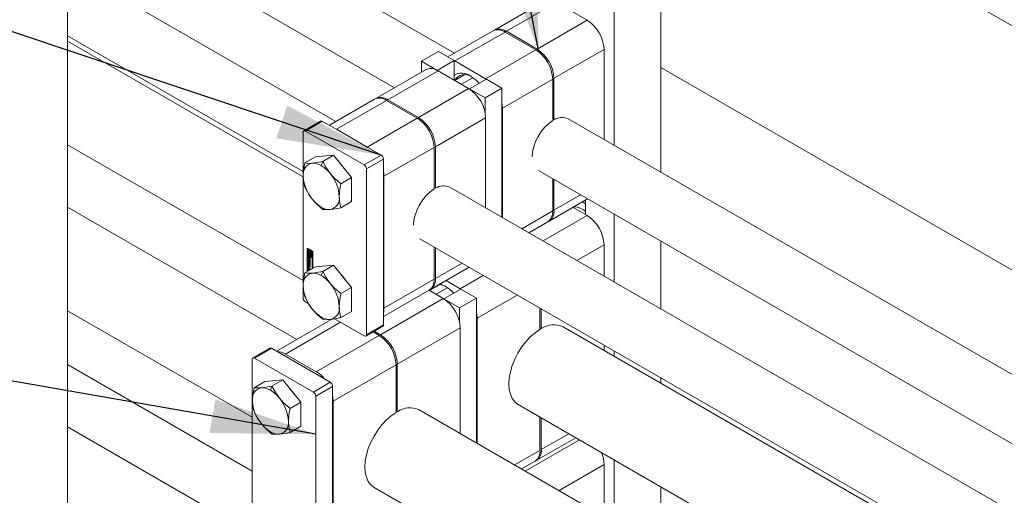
# Model space of a CAD drawing. Header units: millimetres. Extents: x 525 to 29324, y 175 to 20618.
# Tile 47 of 256: x 2978 to 4129, y 8652 to 9209. Entities that reach past the tile are written whole.
import ezdxf

# ---------------------------------------------------------------- set-up
doc = ezdxf.new("R2010")
doc.units = ezdxf.units.MM
doc.linetypes.add('SLD-Continua', pattern=[0])
doc.layers.add('COTAS', color=1, linetype='SLD-Continua')
doc.styles.get("Standard").update_dxf_attribs({"font": 'ARIALN.TTF'})
doc.dimstyles.new('SLDDIMSTYLE0', dxfattribs={"dimtxt": 0.18, "dimasz": 122.5, "dimexe": 0, "dimexo": 0.0625, "dimgap": 0, "dimtad": 0, "dimtih": 1, "dimtoh": 1, "dimdec": 0, "dimrnd": 1e-09, "dimzin": 0, "dimdsep": 46, "dimtxsty": 'Standard', "dimsah": 1, "dimcen": 0.09, "dimadec": 0, "dimazin": 0, "dimtfac": 122.5, "dimtdec": 0, "dimtofl": 0, "dimtmove": 0, "dimatfit": 3, "dimfxl": 1, "dimfrac": 2, "dimtolj": 1, "dimtzin": 0, "dimarcsym": 0})

msp = doc.modelspace()

# ---------------------------------------------------------------- linework, layer by layer
at = {"color": 7, "linetype": 'SLD-Continua', "lineweight": 18, "ltscale": 35}
for p, q in [((4792, 8824.7), (3034.4, 9839.2)), ((4792, 8824.7), (3034.4, 9839.2)), ((4792, 8824.7), (3034.4, 9839.2)), ((4792, 8824.7), (3034.4, 9839.2)), ((4792, 8824.7), (3034.4, 9839.2)), ((3486.7, 9169.8), (3034.3, 9430.9)), ((3727.8, 9438.9), (3727.8, 9030.7)), ((3673.4, 9407.5), (3673.4, 9062.1)), ((3034.3, 9350.1), (3416.7, 9129.4)), ((3348.1, 9089.9), (3034.3, 9271)), ((3591.9, 9230.6), (3533.3, 9196.7)), ((3605.9, 9229.2), (3547.3, 9195.4)), ((3605.9, 9229.2), (3641.8, 9208.5)), ((3641.8, 9208.5), (3583.2, 9174.6)), ((3034.3, 9190.1), (3309.6, 9031.3)), ((3531.8, 9195.9), (3479, 9165.4)), ((3487.2, 9160.7), (3545.8, 9194.5)), ((3581.7, 9173.8), (3545.8, 9194.5)), ((3547.3, 9195.4), (3583.2, 9174.6)), ((3309.6, 9025), (3034.3, 9183.9)), ((3309.6, 9025), (3034.3, 9183.9)), ((3448.2, 9160.3), (3468, 9171.7)), ((3486.3, 9161.1), (3468, 9171.7)), ((3523, 9139.9), (3581.7, 9173.8)), ((3661.6, 9174.2), (3603, 9140.4)), ((3661.6, 9174.2), (3661.6, 9068.9)), ((3448.2, 9160.3), (3466.5, 9149.7)), ((3448.2, 9147.6), (3448.2, 9160.3)), ((3466.5, 9149.7), (3486.3, 9161.1)), ((3486.3, 9138.3), (3486.3, 9161.1)), ((3486.3, 9161.1), (3487.2, 9160.7)), ((3523, 9139.9), (3487.2, 9160.7)), ((5149.6, 8332.5), (3727.8, 9153.1)), ((5149.6, 8332.5), (3727.8, 9153.1)), ((5149.6, 8332.5), (3727.8, 9153.1)), ((5149.6, 8332.5), (3727.8, 9153.1)), ((5149.6, 8332.5), (3727.8, 9153.1)), ((3453.4, 9150.6), (3394.7, 9116.8)), ((3467.4, 9149.2), (3408.7, 9115.4)), ((3466.5, 9149.7), (3466.5, 9149.7)), ((3467.4, 9149.2), (3503.2, 9128.5)), ((3498.7, 9144.7), (3487, 9137.9)), ((3494.8, 9133.4), (3508.2, 9141.1)), ((3603, 9140.4), (3603, 9091.8)), ((3504.1, 9128), (3523.9, 9139.4)), ((3522.4, 9117.4), (3542.2, 9128.9)), ((3523, 9139.9), (3523.9, 9139.4)), ((3542.2, 9128.9), (3523.9, 9139.4)), ((3542.2, 8977.8), (3542.2, 9128.9)), ((3542.8, 9105.6), (3601.5, 9139.5)), ((3601.5, 9090.9), (3601.5, 9139.5)), ((3503.2, 9128.5), (3444.6, 9094.7)), ((3504.1, 9128), (3504.1, 9128)), ((3504.1, 9128), (3522.4, 9117.4)), ((3522.4, 9117.4), (3522.4, 9100.2)), ((3393.2, 9115.9), (3340.4, 9085.4)), ((3348.6, 9080.7), (3407.2, 9114.5)), ((3443.1, 9093.8), (3407.2, 9114.5)), ((3408.7, 9115.4), (3444.6, 9094.7)), ((3542.8, 9105.6), (3542.8, 8977.5)), ((3523, 9094.2), (3464.4, 9060.4)), ((3523, 9094.2), (3523, 8988.9)), ((3330.2, 9090.4), (3310.4, 9078.9)), ((3312.3, 9078.7), (3332.1, 9090.2)), ((3400.9, 9050.5), (3332.1, 9090.2)), ((3384.4, 9060), (3443.1, 9093.8)), ((3601.5, 9092.6), (3603, 9091.8)), ((4908.7, 8349.2), (3619.7, 9093.1)), ((3309.6, 9077.2), (3309.6, 8883.4)), ((3312.3, 9078.7), (3381.1, 9039)), ((3384.4, 9060), (3348.6, 9080.7)), ((3034.3, 9062.7), (3309.6, 8903.8)), ((3034.3, 9062.7), (3309.6, 8903.8)), ((3464.4, 9060.4), (3464.4, 9011.8)), ((3324.2, 9048.5), (3311.7, 9041.3)), ((3345.2, 9050.3), (3324.2, 9048.5)), ((3345.2, 9050.3), (3332.7, 9043.1)), ((3366.3, 9024.2), (3345.2, 9050.3)), ((3381.1, 9039), (3400.9, 9050.5)), ((3404.2, 9025.7), (3462.9, 9059.5)), ((3462.9, 9010.9), (3462.9, 9059.5)), ((3332.7, 9043.1), (3330.9, 9038.3)), ((3383.8, 9034.3), (3403.6, 9045.7)), ((3403.6, 8851.9), (3403.6, 9045.7)), ((3383.8, 9034.3), (3383.8, 8840.5)), ((3404.2, 9025.7), (3404.2, 8871.3)), ((3584.7, 9032.4), (4872.6, 8289.1)), ((3366.3, 9024.2), (3353.8, 9017)), ((3366.3, 8996.1), (3366.3, 9024.2)), ((3601.5, 8985.2), (3601.5, 9022.8)), ((3603, 9021.9), (3603, 8986)), ((3462.9, 9012.6), (3464.4, 9011.8)), ((4769.6, 8269.4), (3481.1, 9013.1)), ((3634.1, 9004), (3603, 8986)), ((3366.3, 8996.1), (3353.8, 8988.9)), ((3597.2, 8973.2), (3642.3, 8999.2)), ((3640, 8993.5), (3636.4, 8995.8)), ((3640, 8997.9), (3640, 8980.9)), ((3302.5, 8834.9), (3034.3, 8989.6)), ((3330.9, 8989.7), (3332.7, 8987)), ((3565.5, 8964.4), (3601.5, 8985.2)), ((3641.8, 8979.8), (3590.3, 8950.1)), ((3625.3, 8989.4), (3641.8, 8979.8)), ((3673.4, 8981.3), (3673.4, 8902.1)), ((3573.7, 8959.6), (3595.7, 8972.3)), ((3446.1, 8952.5), (4733.6, 8209.4)), ((3661.6, 8945.5), (3629.9, 8927.2)), ((3661.6, 8945.5), (3661.6, 8908.9)), ((3727.8, 8949.9), (3727.8, 8870.7)), ((3314.5, 8941.7), (3321, 8937.9)), ((3314.5, 8914.3), (3314.5, 8941.7)), ((3315, 8941.4), (3315, 8914.6)), ((3315.6, 8940.9), (3315.1, 8940.6)), ((3315.1, 8940.6), (3315.1, 8934)), ((3315.8, 8940.3), (3315.1, 8940.6)), ((3315.1, 8934), (3317.5, 8932.7)), ((3315.1, 8933.3), (3315.6, 8933.6)), ((3320.4, 8930.3), (3315.1, 8933.3)), ((3315.1, 8933.3), (3315.1, 8914.6)), ((3316.3, 8940.6), (3315.6, 8940.9)), ((3320.9, 8930.6), (3315.6, 8933.6)), ((3316.3, 8940.6), (3315.8, 8940.3)), ((3315.8, 8934.4), (3315.8, 8940.3)), ((3316.3, 8934.7), (3315.8, 8934.4)), ((3316.9, 8933.8), (3315.8, 8934.4)), ((3316.3, 8937.5), (3316.3, 8940.6)), ((3316.3, 8934.7), (3316.3, 8935.9)), ((3316.9, 8934.3), (3316.3, 8934.7)), ((3316.9, 8938), (3316.6, 8937.9)), ((3317.4, 8939.9), (3316.9, 8939.6)), ((3316.9, 8939.6), (3316.9, 8938)), ((3317.5, 8939.3), (3316.9, 8939.6)), ((3316.9, 8934.7), (3316.9, 8933.8)), ((3318, 8939.6), (3317.4, 8939.9)), ((3318, 8939.6), (3317.5, 8939.3)), ((3317.5, 8937.1), (3317.5, 8939.3)), ((3318, 8937.4), (3317.5, 8937.1)), ((3318, 8935.1), (3317.5, 8934.8)), ((3317.5, 8932.7), (3317.5, 8934.8)), ((3318, 8933), (3317.5, 8932.7)), ((3318, 8937.4), (3318, 8939.6)), ((3318, 8933), (3318, 8935.1)), ((3318.6, 8939.2), (3318.1, 8938.9)), ((3320.4, 8937.6), (3318.1, 8938.9)), ((3318.1, 8938.9), (3318.1, 8936.8)), ((3318.6, 8934.8), (3318.1, 8934.5)), ((3318.1, 8934.5), (3318.1, 8932.3)), ((3320.9, 8937.9), (3318.6, 8939.2)), ((3318.7, 8934.7), (3318.6, 8934.8)), ((3318.7, 8937.9), (3319.8, 8937.2)), ((3318.7, 8936.9), (3318.7, 8937.9)), ((3319.2, 8937.2), (3318.7, 8936.9)), ((3318.7, 8932), (3318.7, 8933.7)), ((3319, 8933.8), (3319.5, 8934)), ((3319.2, 8937.2), (3319.2, 8937.6)), ((3319.2, 8932.3), (3319.2, 8933.9)), ((3319.8, 8937.2), (3319.8, 8931.4)), ((3320.9, 8937.9), (3320.4, 8937.6)), ((3320.4, 8931), (3320.4, 8937.6)), ((3320.9, 8931.3), (3320.9, 8937.9)), ((3321, 8937.9), (3321, 8918)), ((3462.9, 8905.2), (3462.9, 8942.8)), ((3464.4, 8941.9), (3464.4, 8906)), ((3315.9, 8932.2), (3315.4, 8931.9)), ((3315.4, 8930.2), (3315.4, 8931.9)), ((3315.9, 8930.5), (3315.4, 8930.2)), ((3315.5, 8927.7), (3317.4, 8926.6)), ((3315.5, 8926.7), (3315.5, 8927.7)), ((3316, 8927), (3315.5, 8926.7)), ((3317.4, 8925.6), (3315.5, 8926.7)), ((3315.5, 8926.3), (3318, 8923.3)), ((3315.5, 8925.3), (3315.5, 8926.3)), ((3316, 8925.6), (3315.5, 8925.3)), ((3315.9, 8924.8), (3315.5, 8925.3)), ((3315.5, 8922.8), (3315.9, 8922.8)), ((3315.5, 8921.8), (3315.5, 8922.8)), ((3316, 8922.1), (3315.5, 8921.8)), ((3318, 8921.9), (3315.5, 8921.8)), ((3315.9, 8930.5), (3315.9, 8932.2)), ((3316.4, 8925.1), (3315.9, 8924.8)), ((3315.9, 8922.8), (3315.9, 8924.8)), ((3316.4, 8923.1), (3315.9, 8922.8)), ((3316, 8927), (3316, 8927.4)), ((3317.9, 8925.9), (3316, 8927)), ((3316, 8925.6), (3316, 8925.7)), ((3316.4, 8925.1), (3316, 8925.6)), ((3316, 8922.1), (3316, 8922.9)), ((3318, 8922.1), (3316, 8922.1)), ((3316.2, 8931.7), (3316.1, 8931.7)), ((3316.1, 8931.4), (3316.1, 8929.9)), ((3316.2, 8932.4), (3316.2, 8931.6)), ((3316.2, 8931.6), (3316.2, 8931.7)), ((3316.2, 8931.7), (3316.2, 8931.7)), ((3316.2, 8931.7), (3316.2, 8931.7)), ((3316.2, 8928.8), (3316.7, 8929.1)), ((3316.2, 8921.4), (3318, 8920.4)), ((3316.3, 8929.5), (3316.8, 8929.8)), ((3316.8, 8929.8), (3316.3, 8929.5)), ((3316.9, 8931.6), (3316.4, 8931.3)), ((3316.4, 8929.7), (3316.4, 8931.3)), ((3316.9, 8930), (3316.4, 8929.7)), ((3316.9, 8929.8), (3316.4, 8929.6)), ((3316.4, 8923.1), (3316.4, 8925.1)), ((3317, 8924.4), (3316.5, 8924.1)), ((3316.5, 8924.1), (3316.5, 8922.8)), ((3317.5, 8922.9), (3316.5, 8924.1)), ((3316.5, 8922.8), (3317.5, 8922.9)), ((3316.8, 8929.8), (3316.8, 8929.8)), ((3316.9, 8930), (3316.9, 8931.6)), ((3317, 8930.9), (3317, 8929.2)), ((3318, 8923.2), (3317, 8924.4)), ((3317.6, 8931.4), (3317.1, 8931.1)), ((3317.6, 8931.4), (3317.1, 8931.1)), ((3317.7, 8931.4), (3317.2, 8931.1)), ((3317.7, 8931.4), (3317.2, 8931.1)), ((3317.2, 8928.2), (3317.2, 8928.9)), ((3317.2, 8928.2), (3317.7, 8928.5)), ((3317.7, 8928.5), (3317.2, 8928.2)), ((3317.8, 8931.3), (3317.3, 8931)), ((3317.8, 8929.3), (3317.3, 8929)), ((3317.3, 8928.9), (3317.8, 8929.2)), ((3317.9, 8931.1), (3317.4, 8930.8)), ((3317.9, 8931), (3317.4, 8930.7)), ((3317.4, 8929.2), (3317.4, 8930.7)), ((3317.9, 8929.5), (3317.4, 8929.2)), ((3317.9, 8929.4), (3317.4, 8929.1)), ((3317.4, 8927.9), (3318, 8927.5)), ((3317.4, 8926.6), (3317.4, 8927.9)), ((3317.9, 8926.9), (3317.4, 8926.6)), ((3317.9, 8925.9), (3317.4, 8925.6)), ((3317.4, 8924.3), (3317.4, 8925.6)), ((3317.9, 8924.6), (3317.4, 8924.3)), ((3318, 8923.9), (3317.4, 8924.3)), ((3318, 8923.2), (3317.5, 8922.9)), ((3317.7, 8929.2), (3317.7, 8928.5)), ((3317.9, 8929.5), (3317.9, 8931)), ((3317.9, 8926.9), (3317.9, 8927.6)), ((3317.9, 8924.6), (3317.9, 8925.9)), ((3318, 8924.5), (3317.9, 8924.6)), ((3318, 8927.5), (3318, 8923.9)), ((3318, 8923.3), (3318, 8921.9)), ((3318.1, 8932.3), (3318.7, 8932)), ((3318.1, 8930.4), (3318.1, 8928.6)), ((3319.2, 8932.3), (3318.7, 8932)), ((3319.8, 8931.4), (3320.4, 8931)), ((3320.9, 8931.3), (3320.4, 8931)), ((3320.9, 8930.6), (3320.4, 8930.3)), ((3320.4, 8917.7), (3320.4, 8930.3)), ((3320.9, 8918), (3320.9, 8930.6)), ((3345.2, 8921.7), (3324.2, 8919.8)), ((3345.2, 8921.7), (3332.7, 8914.5)), ((3366.3, 8895.6), (3345.2, 8921.7)), ((3495.5, 8924), (3464.4, 8906)), ((3324.2, 8919.8), (3311.7, 8912.6)), ((3315.9, 8921.2), (3315.4, 8921)), ((3315.4, 8918.9), (3315.4, 8921)), ((3315.9, 8919.2), (3315.4, 8918.9)), ((3315.5, 8917.6), (3317.9, 8916.2)), ((3315.5, 8916.7), (3315.5, 8917.6)), ((3316, 8916.9), (3315.5, 8916.7)), ((3316.4, 8916.2), (3315.5, 8916.7)), ((3315.9, 8919.2), (3315.9, 8921.2)), ((3316, 8920.3), (3316, 8918.9)), ((3316, 8916.9), (3316, 8917.3)), ((3316.9, 8916.4), (3316, 8916.9)), ((3316.6, 8920.7), (3316.1, 8920.4)), ((3316.7, 8917.8), (3316.2, 8917.5)), ((3318, 8916.5), (3316.2, 8917.5)), ((3316.8, 8920.7), (3316.3, 8920.4)), ((3318, 8919.4), (3316.3, 8920.4)), ((3316.3, 8918.5), (3318, 8917.4)), ((3316.9, 8916.4), (3316.4, 8916.2)), ((3316.4, 8915.3), (3316.4, 8916.2)), ((3318, 8917), (3316.7, 8917.8)), ((3318, 8920), (3316.8, 8920.7)), ((3316.9, 8915.6), (3316.9, 8916.4)), ((3317.5, 8916.1), (3317, 8915.8)), ((3317.1, 8915.7), (3317, 8915.8)), ((3317, 8915.8), (3317, 8915.7)), ((3317.6, 8916), (3317.5, 8916.1)), ((3318, 8920.4), (3318, 8919.4)), ((3318, 8917.4), (3318, 8916.5)), ((3332.7, 8914.5), (3330.9, 8909.7)), ((3458.6, 8893.2), (3503.7, 8919.2)), ((3404.2, 8871.3), (3462.9, 8905.2)), ((3469.1, 8898.9), (3457.3, 8892.1)), ((3493.3, 8894.1), (3476.8, 8903.7)), ((3493.3, 8894.1), (3520.3, 8909.7)), ((3366.3, 8895.6), (3353.8, 8888.4)), ((3366.3, 8867.5), (3366.3, 8895.6)), ((3403.6, 8861.5), (3457.1, 8892.3)), ((3457, 8892.3), (3473.5, 8882.7)), ((3457.7, 8892.7), (3457.4, 8892.2)), ((3465.1, 8887.6), (3478.5, 8895.3)), ((3474.4, 8882.2), (3494.2, 8893.6)), ((3493.3, 8894.1), (3494.2, 8893.6)), ((3512.5, 8883.1), (3494.2, 8893.6)), ((3312.3, 8878.7), (3316.1, 8876.5)), ((3473.5, 8882.7), (3400, 8840.3)), ((3474.4, 8882.2), (3474.4, 8882.2)), ((3474.4, 8882.2), (3492.7, 8871.6)), ((3492.7, 8871.6), (3512.5, 8883.1)), ((3512.5, 8713.7), (3512.5, 8883.1)), ((3513.1, 8859.8), (3559.9, 8886.8)), ((3034.3, 8868.4), (3250.2, 8743.8)), ((3366.3, 8867.5), (3353.8, 8860.3)), ((3492.7, 8871.6), (3492.7, 8854.4)), ((3586.6, 8846.5), (3586.6, 8871.4)), ((3588.1, 8870.5), (3588.1, 8847.4)), ((3342.1, 8857.7), (3278.5, 8821)), ((3289.2, 8817.7), (3353.5, 8854.9)), ((3330.9, 8861.1), (3332.7, 8858.4)), ((3346.4, 8859), (3381.1, 8838.9)), ((3513.1, 8859.8), (3513.1, 8713.3)), ((3383, 8838.8), (3402.8, 8850.2)), ((3383.8, 8840.5), (3403.6, 8851.9)), ((3398.6, 8839.4), (3391.4, 8843.6)), ((3392.9, 8844.4), (3400, 8840.3)), ((3493.3, 8848.4), (3419.8, 8806)), ((3493.3, 8848.4), (3493.3, 8724.7)), ((3586.6, 8848.2), (3588.1, 8847.4)), ((4654.3, 8248.9), (3613.6, 8849.6)), ((4654.3, 8248.9), (3613.6, 8849.6)), ((3325, 8797), (3398.6, 8839.4)), ((3270.8, 8824.6), (3251, 8813.1)), ((3252.9, 8812.9), (3272.7, 8824.4)), ((3341.5, 8784.7), (3272.7, 8824.4)), ((3661.6, 8828.1), (3661.6, 8821.9)), ((3673.4, 8821.3), (3673.4, 8815.1)), ((3250.2, 8811.4), (3250.2, 8580.4)), ((3252.9, 8812.9), (3321.7, 8773.2)), ((3325, 8797), (3289.2, 8817.7)), ((3034.3, 8805.4), (3250.2, 8680.8)), ((3344.8, 8762.7), (3418.3, 8805.1)), ((3418.3, 8749.4), (3418.3, 8805.1)), ((3419.8, 8806), (3419.8, 8750.3)), ((3264.8, 8785.5), (3252.3, 8778.3)), ((3285.8, 8787.4), (3264.8, 8785.5)), ((3285.8, 8787.4), (3273.3, 8780.2)), ((3306.9, 8761.2), (3285.8, 8787.4)), ((3321.7, 8773.2), (3341.5, 8784.7)), ((3727.8, 8789.9), (3727.8, 8783.6)), ((3273.3, 8780.2), (3271.5, 8775.4)), ((3324.4, 8768.5), (3344.2, 8779.9)), ((3344.2, 8549), (3344.2, 8779.9)), ((3306.9, 8761.2), (3294.4, 8754)), ((3306.9, 8733.2), (3306.9, 8761.2)), ((3324.4, 8768.5), (3324.4, 8537.6)), ((3344.8, 8762.7), (3344.8, 8565.5)), ((3418.3, 8751.1), (3419.8, 8750.3)), ((4486, 8151.8), (3445.3, 8752.4)), ((3561.1, 8758.6), (4604.1, 8156.7)), ((3561.1, 8758.6), (4604.1, 8156.7)), ((3586.6, 8705), (3586.6, 8743.9)), ((3588.1, 8743), (3588.1, 8705.9)), ((3250.2, 8607.8), (3034.3, 8732.4)), ((3271.5, 8726.8), (3273.3, 8724.1)), ((3306.9, 8733.2), (3294.4, 8726)), ((3632.7, 8717.3), (3569.4, 8680.8)), ((3582.3, 8693.1), (3628.5, 8719.7)), ((3620.3, 8724.5), (3588.1, 8705.9)), ((3557, 8688), (3586.6, 8705)), ((3565.2, 8683.2), (3580.8, 8692.2)), ((3673.4, 8693.8), (3673.4, 8620.8)), ((3661.6, 8688.3), (3609, 8658)), ((3661.6, 8688.3), (3661.6, 8627.6)), ((3392.8, 8661.5), (4435.8, 8059.6)), ((3727.8, 8662.4), (3727.8, 8589.4))]:
    msp.add_line(p, q, dxfattribs=at)
at = {"color": 7, "linetype": 'SLD-Continua', "lineweight": 18, "ltscale": 35, "flags": 128}
for points in [[(7689, 9809.5), (7689, 9839.2), (7637.6, 9839.2), (7637.6, 9839.2), (6350.7, 9839.2), (6203.2, 9839.2), (6152.7, 9839.2), (6005.2, 9839.2), (5610.1, 9839.2), (5342.7, 9839.2), (4761.1, 9839.2), (4667, 9839.2), (4461.6, 9839.2), (4314, 9839.2), (4252.9, 9839.2), (4228.1, 9839.2), (3485.3, 9839.2), (3034.4, 9839.2), (3034.3, 9839.2), (3034.3, 9553.4), (3034.3, 9430.9), (3034.3, 9350.1), (3034.3, 9271), (3034.3, 9190.1), (3034.3, 9183.9), (3034.3, 9062.7), (3034.3, 8989.6), (3034.3, 8868.4), (3034.3, 8805.4), (3034.3, 8732.4), (3034.3, 8611.2), (3034.3, 8223.3), (3034.3, 7481.1), (3034.3, 7223.9), (3034.3, 6765.6), (3034.3, 6754.9), (3034.3, 6716.6), (3034.3, 6529.3), (3034.3, 6452.6), (3034.3, 6043), (3034.3, 6034.7), (3034.3, 6023.4), (3034.3, 5909.1), (3034.3, 5880.5), (3034.3, 5594.7), (3034.3, 5509), (3034.3, 4158.8), (3034.3, 4146.3), (3034.3, 4102.5), (3034.3, 3892.8), (3034.3, 3805.2), (3034.3, 3325.1), (3034.3, 3315.6), (3034.3, 3302.5), (3034.3, 3205.7), (3034.3, 3203.3), (3034.3, 3200.8), (3034.3, 3143.7), (3034.3, 3056.9), (3034.3, 3051), (3034.3, 3009.2), (3034.3, 2977.9), (3034.3, 2939.2), (3034.3, 2933.7), (3034.3, 2933.7), (3034.3, 2923.6), (3034.3, 2866.4), (3034.3, 2855.4), (3034.3, 2849.5), (3034.3, 2807.7), (3034.3, 2776.4), (3034.3, 2028), (3034.3, 2022.1), (3034.3, 1980.3), (3034.3, 1948.9), (3034.3, 1910.2), (3034.3, 1904.7), (3034.3, 1904.7), (3034.3, 1894.6), (3034.3, 1837.4), (3034.3, 1826.5), (3034.3, 1820.6), (3034.3, 1778.8), (3034.3, 1747.4), (3034.3, 1604.1), (3115.3, 1604.1), (3437, 1604.1), (3511.3, 1604.1), (3511.3, 1604.1), (3546, 1604.1), (3546, 1604.1), (3585.6, 1604.1), (3605.4, 1604.1), (3617.7, 1604.1), (3618, 1604.1), (4205.5, 1604.1), (4242.6, 1604.1), (4292.1, 1604.1), (4408.4, 1604.1), (4618.8, 1604.1), (4630.2, 1604.1), (4638.4, 1604.1), (5028.6, 1604.1), (5474.3, 1604.1), (6450.2, 1604.1), (6672.9, 1604.1), (6682.7, 1604.1), (6689.9, 1604.1), (7044.8, 1604.1), (7111.3, 1604.1), (7273.4, 1604.1), (7306.7, 1604.1), (7316.4, 1604.1), (7689, 1604.1), (7689, 2822.5), (7689, 2908.3), (7689, 3194.1), (7689, 3222.7), (7689, 3337), (7689, 3348.3), (7689, 3356.5), (7689, 3766.2), (7689, 3842.9), (7689, 4030.2), (7689, 4068.5), (7689, 4079.8), (7689, 4537.5), (7689, 4794.7), (7689, 5537.5), (7689, 5996.4), (7689, 6077.2), (7689, 6156.4), (7689, 6182), (7689, 6303.2), (7689, 6376.2), (7689, 6497.5), (7689, 6503.7), (7689, 6584.5), (7689, 6663.7), (7689, 6744.5), (7689, 6867), (7689, 7152.8), (7689, 7413), (7689, 7841.7), (7689, 7856), (7689, 7996.6), (7689, 8030), (7689, 8039.7), (7689, 8095), (7689, 8149.3), (7689, 8485), (7689, 8639.3), (7689, 8898.2), (7689, 8928.8), (7689, 9063.8), (7689, 9809.5), (7689, 9809.5)], [(3542.2, 9111.7), (3542.5, 9110.3), (3542.8, 9105.6)], [(3601.5, 9090.9), (3596.8, 9087.5), (3592.2, 9083.1), (3588.1, 9078.1), (3584.5, 9072.4), (3581.5, 9066.4), (3579.3, 9060.3), (3577.9, 9054.2), (3577.5, 9048.5), (3577.5, 9048.5)], [(3311.7, 9041.3), (3310.2, 9032.3), (3309.8, 9026.2)], [(3320.3, 9041.1), (3315.2, 9040.9), (3311.7, 9041.3)], [(3332.7, 9043.1), (3325.2, 9041.7), (3320.3, 9041.1)], [(3341.4, 9029), (3336.3, 9036.4), (3332.7, 9043.1)], [(3309.8, 9026.2), (3310.4, 9018.9), (3311.7, 9013.2)], [(3353.8, 9017), (3346.2, 9023.6), (3341.4, 9029)], [(3403.6, 9031.7), (3403.9, 9030.3), (3404.2, 9025.7)], [(3351.9, 9001.9), (3352.5, 9009.8), (3353.8, 9017)], [(3311.7, 9013.2), (3316.3, 9004.8), (3320.3, 8999)], [(3462.9, 9010.9), (3458.2, 9007.5), (3453.7, 9003.2), (3449.5, 8998.1), (3445.9, 8992.4), (3442.9, 8986.4), (3440.7, 8980.3), (3439.3, 8974.2), (3438.9, 8968.5), (3438.9, 8968.5)], [(3320.3, 8999), (3326.6, 8992.3), (3332.7, 8987)], [(3353.8, 8988.9), (3352.3, 8996.1), (3351.9, 9001.9)], [(3332.7, 8987), (3337.3, 8986.7), (3341.4, 8986.9)], [(3341.4, 8986.9), (3347.6, 8987.7), (3353.8, 8988.9)], [(3316.9, 8938), (3316.5, 8937.8), (3316.3, 8937.6), (3316.2, 8937.2), (3316.1, 8936.8), (3316.2, 8936.3), (3316.3, 8935.7), (3316.5, 8935.2), (3316.9, 8934.7)], [(3317.5, 8934.8), (3317.2, 8935.2), (3316.9, 8935.6), (3316.8, 8936), (3316.7, 8936.4), (3316.8, 8936.8), (3316.9, 8937), (3317.2, 8937.2), (3317.5, 8937.1)], [(3318.1, 8936.8), (3318.4, 8936.5), (3318.6, 8936), (3318.8, 8935.6), (3318.8, 8935.2), (3318.8, 8934.9), (3318.6, 8934.6), (3318.4, 8934.5), (3318.1, 8934.5)], [(3318.7, 8933.7), (3319, 8933.8), (3319.2, 8934), (3319.4, 8934.4), (3319.4, 8934.8), (3319.4, 8935.3), (3319.2, 8935.9), (3319, 8936.4), (3318.7, 8936.9)], [(3315.9, 8932.5), (3315.9, 8932.4), (3315.9, 8932.2)], [(3315.9, 8921.5), (3315.9, 8921.4), (3315.9, 8921.2)], [(3316.7, 8929.1), (3316.9, 8929), (3317, 8929)], [(3317, 8931.9), (3317, 8931.8), (3316.9, 8931.6)], [(3317.6, 8931.4), (3317.6, 8931.4), (3317.6, 8931.4)], [(3317.7, 8928.5), (3317.9, 8928.4), (3318, 8928.4)], [(3317.9, 8931.1), (3317.9, 8931.1), (3317.8, 8931.2)], [(3311.7, 8912.6), (3310.2, 8903.7), (3309.8, 8897.5)], [(3320.3, 8912.5), (3315.2, 8912.3), (3311.7, 8912.6)], [(3332.7, 8914.5), (3325.2, 8913.1), (3320.3, 8912.5)], [(3341.4, 8900.4), (3336.3, 8907.8), (3332.7, 8914.5)], [(3353.8, 8888.4), (3346.2, 8895), (3341.4, 8900.4)], [(3470, 8899.8), (3470.6, 8899.6), (3475.4, 8897.3)], [(3309.8, 8897.5), (3310.4, 8890.3), (3311.7, 8884.6)], [(3351.9, 8873.2), (3352.5, 8881.2), (3353.8, 8888.4)], [(3311.7, 8884.6), (3316.3, 8876.2), (3320.3, 8870.4)], [(3320.3, 8870.4), (3326.6, 8863.7), (3332.7, 8858.4)], [(3353.8, 8860.3), (3352.3, 8867.5), (3351.9, 8873.2)], [(3404.2, 8871.3), (3403.9, 8867.1), (3403.6, 8866)], [(3512.5, 8865.9), (3512.8, 8864.5), (3513.1, 8859.8)], [(3332.7, 8858.4), (3337.3, 8858.1), (3341.4, 8858.3)], [(3341.4, 8858.3), (3347.6, 8859.1), (3353.8, 8860.3)], [(3561.1, 8758.6), (3560.9, 8758.8), (3557.2, 8761.7), (3554.2, 8765.7), (3552, 8770.6), (3550.7, 8776.3), (3550.3, 8782.7), (3550.7, 8789.5), (3552, 8796.8), (3554.2, 8804.2), (3557.2, 8811.6), (3560.9, 8818.8), (3565.2, 8825.7), (3570.1, 8832), (3575.3, 8837.7), (3580.9, 8842.6), (3586.6, 8846.5)], [(3252.3, 8778.3), (3250.8, 8769.4), (3250.4, 8763.2)], [(3260.9, 8778.2), (3255.8, 8778), (3252.3, 8778.3)], [(3273.3, 8780.2), (3265.8, 8778.8), (3260.9, 8778.2)], [(3282, 8766), (3276.9, 8773.4), (3273.3, 8780.2)], [(3250.4, 8763.2), (3251, 8756), (3252.3, 8750.3)], [(3294.4, 8754), (3286.8, 8760.7), (3282, 8766)], [(3344.2, 8768.7), (3344.5, 8767.4), (3344.8, 8762.7)], [(3252.3, 8750.3), (3256.9, 8741.8), (3260.9, 8736.1)], [(3292.5, 8738.9), (3293.1, 8746.8), (3294.4, 8754)], [(3392.8, 8661.5), (3392.6, 8661.6), (3388.9, 8664.6), (3385.9, 8668.6), (3383.7, 8673.5), (3382.4, 8679.2), (3382, 8685.5), (3382.4, 8692.4), (3383.7, 8699.6), (3385.9, 8707), (3388.9, 8714.4), (3392.6, 8721.7), (3396.9, 8728.5), (3401.8, 8734.9), (3407.1, 8740.6), (3412.6, 8745.4), (3418.3, 8749.4)], [(3294.4, 8726), (3292.9, 8733.2), (3292.5, 8738.9)], [(3260.9, 8736.1), (3267.2, 8729.4), (3273.3, 8724.1)], [(3282, 8724), (3288.3, 8724.8), (3294.4, 8726)], [(3273.3, 8724.1), (3277.9, 8723.8), (3282, 8724)]]:
    msp.add_lwpolyline(points, dxfattribs=at)
at = {"color": 7, "linetype": 'SLD-Continua', "lineweight": 18, "ltscale": 1225}
for centre, radius, start, end in [((3539.2, 9184.5), 13.5, 53.3174, 119.5117), ((3618.6, 9172.3), 43, 2.6025, 57.3963), ((3537.6, 9183.1), 14.1, 54.3914, 114.307), ((3558.5, 9137.5), 43, 2.6029, 57.398), ((3560, 9138.4), 43, 2.6025, 57.3963), ((3459.2, 9137.8), 14.1, 54.3915, 114.3066), ((3495.1, 9129.8), 16.7, 53.1306, 121.6975), ((3498.7, 9131.6), 13.2, 54.3849, 151.9326), ((3482, 9104.9), 44.7, 41.6423, 58.9551), ((3399, 9103.1), 14.1, 54.3914, 114.307), ((3400.6, 9104.5), 13.5, 53.3174, 119.5117), ((3480.1, 9092.3), 43, 2.6025, 57.3963), ((3421.4, 9058.4), 43, 2.6025, 57.3963), ((3612.5, 9077.5), 17.1, 65.1254, 123.8543), ((3331, 9088.6), 1.94, 54.3833, 114.3142), ((3419.9, 9057.6), 43, 2.6029, 57.398), ((3311.2, 9077.4), 1.68, 50.8106, 189.2152), ((3397.7, 9045.5), 5.92, 2.5956, 57.3985), ((3322.7, 9028.3), 13.1, 100.5649, 189.2517), ((3321.1, 9022.9), 18.2, 57.6558, 92.3726), ((3310.9, 9005.2), 38.7, 37.9804, 58.9003), ((3322.2, 9009.3), 43.9, 32.721, 45.4715), ((3377.9, 9034), 5.92, 2.6131, 57.3959), ((3355.4, 9028.3), 45.7, 182.6363, 219.7713), ((3306.3, 8999.8), 45.7, 2.6391, 39.7714), ((3473.9, 8997.5), 17.1, 65.1255, 123.8542), ((3350.9, 9022.9), 38.7, 217.9837, 238.8969), ((3339, 8999.8), 13.1, 280.5639, 9.2484), ((3340.6, 9005.1), 18.3, 237.6587, 272.3698), ((3587.4, 8983.8), 14.1, 305.7579, 5.5484), ((3589.9, 8984.2), 13.2, 299.4798, 7.6987), ((3625.2, 8967.7), 22.4, 48.8367, 87.0408), ((3618.6, 8943.6), 43, 2.6025, 57.3963), ((3319.1, 8936.6), 1.89, 162.5056, 232.1832), ((3316, 8934.8), 3.97, 17.5889, 36.8545), ((3319, 8934.8), 0.881, 300.8877, 335.0178), ((3315.9, 8932), 0.497, 50.7883, 189.2644), ((3317.1, 8930.2), 1.75, 182.564, 237.4182), ((3315.9, 8921), 0.489, 50.8031, 189.2429), ((3317.5, 8930.5), 1.63, 181.9667, 208.3026), ((3316.2, 8931.6), 0.0795, 94.4064, 139.4048), ((3316.3, 8931.5), 0.21, 139.4432, 168.1848), ((3316.5, 8931.4), 0.476, 165.948, 180.9729), ((3316.8, 8929.9), 0.741, 180.602, 195.9128), ((3316.6, 8929.9), 0.542, 195.156, 213.4592), ((3316, 8932), 0.506, 56.5129, 61.26), ((3316.2, 8931.6), 0.0963, 60.1664, 89.789), ((3316.3, 8929.7), 0.209, 212.5676, 238.7402), ((3316.3, 8929.6), 0.0763, 233.7338, 298.7315), ((3317.5, 8930.4), 1.55, 215.2865, 238.4402), ((3316.5, 8929.2), 0.494, 230.4912, 7.1592), ((3316.2, 8929.6), 0.154, 303.898, 336.8878), ((3316.9, 8931.4), 0.498, 50.9061, 189.5116), ((3316, 8929.7), 0.426, 336.7183, 357.209), ((3316.7, 8929.9), 0.15, 303.376, 337.4098), ((3316.5, 8930), 0.41, 336.2929, 357.6344), ((3317.8, 8930.8), 0.799, 171.9352, 178.2068), ((3317.2, 8931), 0.117, 115.027, 154.1792), ((3317.2, 8931), 0.0807, 54.9034, 110.8074), ((3317.4, 8930.9), 0.336, 153.1707, 169.8039), ((3316.3, 8930.3), 1.75, 2.5645, 57.4177), ((3317.1, 8930.9), 0.236, 24.1742, 57.0162), ((3317.2, 8931.1), 0.0153, 233.5938, 251.2883), ((3317.3, 8929), 0.0915, 237.1088, 278.1219), ((3317.6, 8928.6), 0.497, 230.7868, 9.2658), ((3317.5, 8928.7), 0.585, 236.5027, 241.1837), ((3316.7, 8930.7), 0.649, 12.014, 26.5532), ((3317.1, 8929.1), 0.23, 327.8867, 351.3632), ((3317.3, 8929), 0.0902, 281.2635, 333.9545), ((3316.6, 8930.7), 0.739, 0.5373, 11.9051), ((3316.9, 8929.2), 0.499, 348.0162, 0.527), ((3317.7, 8931.3), 0.0782, 58.2881, 111.1286), ((3318.4, 8929.6), 1.29, 237.7727, 239.9003), ((3317.6, 8929.4), 0.255, 328.5631, 349.728), ((3317.7, 8929.3), 0.0884, 299.7586, 334.4317), ((3317.1, 8931), 0.739, 0.5389, 11.9035), ((3317.3, 8929.5), 0.598, 349.5014, 359.918), ((3322.7, 8899.6), 13.1, 100.5648, 189.2518), ((3317.1, 8919), 1.72, 182.5954, 237.3935), ((3317.6, 8919.3), 1.72, 182.5956, 237.3935), ((3316.2, 8920.3), 0.157, 50.788, 189.2454), ((3316.6, 8918.9), 0.551, 182.6146, 237.3865), ((3316.7, 8920.5), 0.179, 54.2631, 114.3869), ((3321.1, 8894.3), 18.2, 57.6557, 92.3727), ((3322.2, 8880.7), 43.9, 32.7209, 45.4715), ((3310.9, 8876.5), 38.7, 37.9804, 58.9003), ((3306.3, 8871.1), 45.7, 2.6391, 39.7715), ((3448.8, 8903.8), 14.1, 305.7802, 5.5262), ((3451.4, 8904.3), 13.1, 298.7995, 7.7585), ((3467.4, 8879.8), 19.2, 61.0015, 86.5925), ((3355.4, 8899.6), 45.7, 182.6363, 219.7712), ((3452.3, 8859), 44.8, 41.6607, 58.9412), ((3315.5, 8883.6), 5.91, 182.5986, 237.4105), ((3450.4, 8846.5), 43, 2.601, 57.3978), ((3350.9, 8894.3), 38.7, 217.9838, 238.8969), ((3339, 8871.1), 13.1, 280.5639, 9.2484), ((3340.6, 8876.5), 18.3, 237.6587, 272.3697), ((3401.9, 8851.7), 1.78, 302.6857, 8.6285), ((3602.8, 8826.3), 25.7, 65.0271, 124.7309), ((3382.2, 8840.3), 1.68, 230.8265, 9.1997), ((3375.4, 8803.2), 43, 2.6015, 57.3994), ((3376.9, 8804), 43, 2.601, 57.3978), ((3271.6, 8822.8), 1.94, 54.3842, 114.3128), ((3280, 8803.4), 17, 57.436, 91.3896), ((3251.8, 8811.6), 1.68, 50.8264, 189.1997), ((3306.1, 8765.7), 36.7, 38.7958, 58.8123), ((3338.3, 8779.7), 5.92, 2.6131, 57.396), ((3263.3, 8765.3), 13.1, 100.5616, 189.2507), ((3261.7, 8759.9), 18.2, 57.6539, 92.3722), ((3251.5, 8742.2), 38.7, 37.9759, 58.9048), ((3262.5, 8746.2), 44.2, 32.7645, 44.834), ((3318.5, 8768.2), 5.92, 2.5956, 57.3983), ((3296, 8765.3), 45.7, 182.6371, 219.7735), ((3246.9, 8736.8), 45.7, 2.6371, 39.7735), ((3434.5, 8729.1), 25.7, 65.0286, 124.7292), ((3279.6, 8736.8), 13.1, 280.5616, 9.2507), ((3291.5, 8759.9), 38.7, 217.9785, 238.8977), ((3281.2, 8742.2), 18.3, 237.6593, 272.3692), ((3572.6, 8703.7), 14.1, 305.8025, 5.5039), ((3575.1, 8704.1), 13.2, 299.4799, 7.6987), ((3624.3, 8687.5), 37.3, 1.2966, 23.6097)]:
    msp.add_arc(centre, radius, start, end, dxfattribs=at)

# ---------------------------------------------------------------- leaders
at = {"layer": 'COTAS', "ltscale": 35}
for points in [[(3585.4, 9171.3), (3434.7, 9930.5)], [(3400.9, 9050.5), (2589.3, 9322)], [(3324.4, 8723.9), (2589.3, 8852.4)]]:
    msp.add_leader(points, dimstyle='SLDDIMSTYLE0', dxfattribs=at)

doc.saveas('drawing.dxf')
